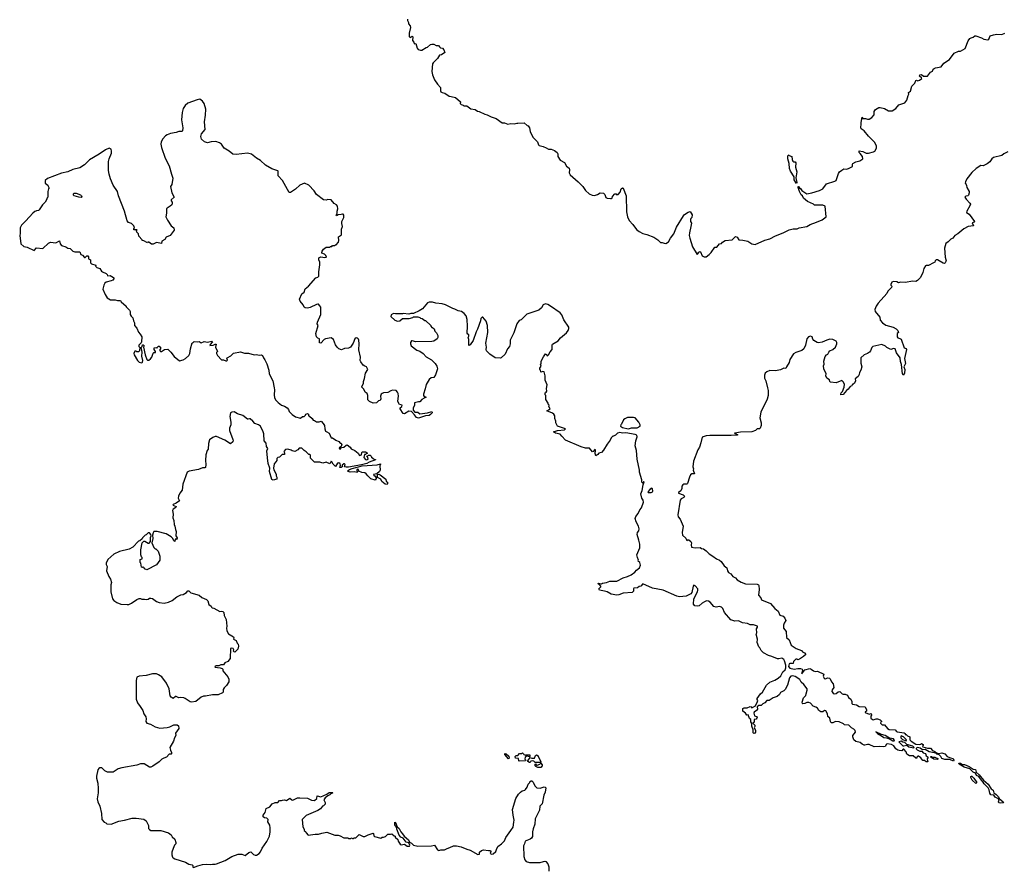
# Model space of a CAD drawing. Extents: x 1985742 to 2252716, y 78271 to 266492.
# Tile 105 of 250: x 2025636 to 2039731, y 205360 to 217526. Entities that reach past the tile are written whole.
import ezdxf

# ---------------------------------------------------------------- set-up
doc = ezdxf.new("R2010")
doc.units = 0

msp = doc.modelspace()

# ---------------------------------------------------------------- linework, layer by layer
at = {"layer": '0CON10XD'}
for points in [[(2031190, 217535), (2031189, 217515), (2031202, 217485), (2031202, 217465), (2031225, 217440), (2031231, 217415), (2031210, 217335), (2031210, 217285), (2031225, 217272), (2031255, 217288), (2031262, 217282), (2031260, 217230), (2031280, 217205), (2031285, 217180), (2031307, 217185), (2031326, 217116), (2031341, 217101), (2031375, 217088), (2031395, 217088), (2031455, 217127), (2031475, 217132), (2031515, 217169), (2031535, 217176), (2031565, 217174), (2031596, 217156), (2031630, 217155), (2031646, 217136), (2031660, 217125), (2031689, 217119), (2031708, 217095), (2031722, 217058), (2031675, 217023), (2031645, 217020), (2031615, 216972), (2031553, 216907), (2031546, 216894), (2031537, 216785), (2031544, 216735), (2031576, 216665), (2031615, 216602), (2031660, 216555), (2031659, 216505), (2031664, 216494), (2031685, 216482), (2031720, 216475), (2031785, 216430), (2031815, 216428), (2031875, 216410), (2031948, 216348), (2031940, 216325), (2031955, 216310), (2031985, 216302), (2031995, 216294), (2032035, 216290), (2032095, 216250), (2032155, 216240), (2032188, 216218), (2032215, 216212), (2032295, 216172), (2032330, 216165), (2032385, 216133), (2032455, 216113), (2032545, 216048), (2032575, 216049), (2032625, 216032), (2032665, 216039), (2032713, 216033), (2032754, 216046), (2032765, 216043), (2032859, 216049), (2032902, 216012), (2032916, 216006), (2032932, 215975), (2032942, 215925), (2032982, 215845), (2033050, 215775), (2033062, 215735), (2033072, 215722), (2033131, 215711), (2033175, 215693), (2033205, 215671), (2033245, 215673), (2033291, 215651), (2033328, 215625), (2033339, 215605), (2033340, 215565), (2033374, 215514), (2033435, 215483), (2033465, 215430), (2033502, 215402), (2033507, 215375), (2033502, 215335), (2033516, 215305), (2033630, 215205), (2033696, 215136), (2033738, 215078), (2033790, 215030), (2033831, 215011), (2033865, 215008), (2033908, 215022), (2033945, 215047), (2033993, 215043), (2034012, 215022), (2034025, 214978), (2034045, 214969), (2034095, 214963), (2034107, 214963), (2034118, 214972), (2034120, 214995), (2034155, 215030), (2034175, 215030), (2034185, 215020), (2034205, 215022), (2034230, 215055), (2034245, 215103), (2034265, 215117), (2034275, 215112), (2034317, 215005), (2034324, 214774), (2034338, 214705), (2034362, 214652), (2034413, 214595), (2034465, 214522), (2034502, 214492), (2034555, 214462), (2034615, 214452), (2034715, 214412), (2034773, 214373), (2034810, 214335), (2034835, 214337), (2034864, 214324), (2034885, 214323), (2034922, 214345), (2034952, 214398), (2035000, 214460), (2035040, 214555), (2035137, 214715), (2035155, 214737), (2035205, 214768), (2035235, 214780), (2035262, 214732), (2035260, 214695), (2035243, 214677), (2035240, 214665), (2035240, 214635), (2035253, 214613), (2035246, 214565), (2035224, 214475), (2035222, 214435), (2035228, 214395), (2035268, 214275), (2035332, 214165), (2035345, 214171), (2035359, 214195), (2035376, 214206), (2035384, 214204), (2035405, 214142), (2035435, 214128), (2035465, 214132), (2035505, 214162), (2035535, 214192), (2035585, 214267), (2035615, 214268), (2035655, 214318), (2035685, 214320), (2035695, 214338), (2035735, 214362), (2035835, 214372), (2035885, 214420), (2035905, 214412), (2035930, 214375), (2035989, 214369), (2036062, 214352), (2036118, 214318), (2036165, 214308), (2036305, 214368), (2036375, 214390), (2036455, 214433), (2036565, 214473), (2036652, 214518), (2036709, 214531), (2036765, 214532), (2036795, 214547), (2036905, 214562), (2036950, 214595), (2037045, 214627), (2037125, 214662), (2037180, 214705), (2037168, 214855), (2037135, 214870), (2037045, 214868), (2037015, 214872), (2037000, 214885), (2036915, 214922), (2036855, 214970), (2036840, 215005), (2036825, 215020), (2036800, 215065), (2036778, 215125), (2036780, 215135), (2036785, 215137), (2036798, 215118), (2036818, 215105), (2036831, 215081), (2036905, 215034), (2036975, 215047), (2037085, 215078), (2037135, 215105), (2037186, 215175), (2037305, 215214), (2037322, 215225), (2037360, 215325), (2037374, 215346), (2037405, 215372), (2037435, 215388), (2037474, 215384), (2037500, 215395)], [(2037500, 215395), (2037557, 215423), (2037557, 215455), (2037564, 215466), (2037605, 215490), (2037665, 215503), (2037708, 215535), (2037700, 215565), (2037670, 215610), (2037654, 215625), (2037654, 215646), (2037705, 215638), (2037755, 215616), (2037786, 215614), (2037858, 215632), (2037877, 215645), (2037900, 215685), (2037900, 215715), (2037877, 215765), (2037785, 215858), (2037726, 215936), (2037683, 215963), (2037678, 215985), (2037683, 216025), (2037680, 216055), (2037694, 216105), (2037695, 216132), (2037702, 216125), (2037702, 216112), (2037745, 216112), (2037775, 216102), (2037795, 216102), (2037837, 216123), (2037868, 216165), (2037868, 216212), (2037885, 216240), (2037935, 216270), (2037955, 216270), (2038015, 216252), (2038075, 216220), (2038125, 216220), (2038180, 216255), (2038220, 216305), (2038306, 216334), (2038336, 216374), (2038355, 216440), (2038363, 216457), (2038360, 216485), (2038389, 216501), (2038408, 216572), (2038448, 216615), (2038464, 216656), (2038475, 216660), (2038495, 216652), (2038515, 216659), (2038552, 216685), (2038548, 216695), (2038519, 216715), (2038522, 216738), (2038545, 216742), (2038575, 216719), (2038634, 216716), (2038675, 216773), (2038703, 216787), (2038714, 216815), (2038725, 216826), (2038745, 216836), (2038825, 216853), (2038867, 216905), (2038945, 216957), (2039013, 217047), (2039075, 217074), (2039105, 217076), (2039169, 217111), (2039214, 217225), (2039238, 217255), (2039255, 217267), (2039286, 217274), (2039310, 217295), (2039324, 217296), (2039405, 217266), (2039436, 217246), (2039495, 217239), (2039512, 217248), (2039530, 217295), (2039578, 217308), (2039625, 217318), (2039695, 217312), (2039738, 217332)], [(2032530, 212685), (2032515, 212680), (2032443, 212683), (2032367, 212737), (2032320, 212785), (2032312, 212805), (2032318, 212835), (2032311, 212895), (2032336, 213045), (2032333, 213145), (2032315, 213210), (2032267, 213267), (2032255, 213268), (2032237, 213245), (2032231, 213215), (2032189, 213095), (2032169, 213055), (2032130, 212930), (2032085, 212870), (2032065, 212860), (2032064, 212944), (2032058, 212975), (2032068, 212995), (2032068, 213015), (2032052, 213022), (2032042, 213035), (2032048, 213135), (2032042, 213235), (2032027, 213285), (2032001, 213321), (2031960, 213345), (2031915, 213358), (2031865, 213382), (2031835, 213388), (2031730, 213445), (2031685, 213458), (2031595, 213468), (2031545, 213482), (2031498, 213482), (2031475, 213472), (2031403, 213387), (2031353, 213357), (2031275, 213320), (2031235, 213318), (2031205, 213308), (2031125, 213318), (2031115, 213312), (2031015, 213312), (2030985, 213320), (2030952, 213298), (2030950, 213275), (2031005, 213222), (2031045, 213210), (2031080, 213215), (2031115, 213248), (2031212, 213248), (2031265, 213260), (2031275, 213270), (2031335, 213270), (2031362, 213262), (2031375, 213250), (2031397, 213247), (2031435, 213220), (2031445, 213220), (2031520, 213145), (2031520, 213135), (2031535, 213120), (2031545, 213120), (2031568, 213098), (2031580, 213065), (2031605, 213040), (2031622, 213005), (2031622, 212975), (2031612, 212955), (2031565, 212923), (2031534, 212916), (2031305, 212911), (2031255, 212929), (2031244, 212925), (2031232, 212905), (2031232, 212882), (2031242, 212855), (2031322, 212795), (2031365, 212780), (2031414, 212744), (2031455, 212699), (2031530, 212655), (2031583, 212603), (2031609, 212565), (2031616, 212525), (2031590, 212440), (2031565, 212402), (2031525, 212396), (2031500, 212375), (2031455, 212303), (2031439, 212239), (2031418, 212165), (2031418, 212145), (2031425, 212132), (2031448, 212125), (2031448, 212115), (2031425, 212108), (2031394, 212086), (2031365, 212052), (2031344, 212054), (2031289, 212041), (2031289, 212005), (2031270, 211965), (2031271, 211935), (2031295, 211906), (2031335, 211906), (2031365, 211884), (2031475, 211894), (2031534, 211914), (2031541, 211905), (2031540, 211895), (2031519, 211871), (2031500, 211860), (2031447, 211853), (2031345, 211819), (2031315, 211829), (2031290, 211870), (2031245, 211913), (2031205, 211918), (2031145, 211881), (2031124, 211885), (2031081, 211955), (2031083, 211967), (2031105, 211988), (2031112, 212005), (2031074, 212014), (2031055, 212050), (2031050, 212065), (2031059, 212135), (2031053, 212173), (2031044, 212194), (2031024, 212214), (2030975, 212220), (2030948, 212212), (2030905, 212188), (2030845, 212183), (2030823, 212175), (2030813, 212165), (2030803, 212135), (2030808, 212095), (2030798, 212075), (2030774, 212066), (2030742, 212038), (2030695, 212036), (2030645, 212060), (2030622, 212082), (2030622, 212145), (2030608, 212175), (2030584, 212194), (2030562, 212235), (2030533, 212265), (2030533, 212275), (2030556, 212315), (2030557, 212343), (2030573, 212387), (2030587, 212465), (2030622, 212515), (2030603, 212553), (2030575, 212564), (2030555, 212580), (2030518, 212625), (2030512, 212645), (2030516, 212695), (2030492, 212798), (2030496, 212885), (2030490, 212935), (2030485, 212950), (2030470, 212965), (2030455, 212970), (2030435, 212958), (2030412, 212895), (2030370, 212835), (2030345, 212820), (2030285, 212817), (2030245, 212799), (2030205, 212811), (2030180, 212835), (2030158, 212868), (2030126, 212946), (2030095, 212968), (2030015, 212956), (2029995, 212944), (2029945, 212892), (2029928, 212898), (2029926, 212925), (2029930, 212955), (2029905, 212967), (2029887, 212985), (2029874, 213034), (2029907, 213145), (2029893, 213173), (2029897, 213195), (2029946, 213304), (2029947, 213407), (2029935, 213430), (2029915, 213450), (2029905, 213450), (2029885, 213448), (2029795, 213406), (2029754, 213396), (2029725, 213398), (2029709, 213409), (2029692, 213442), (2029650, 213495), (2029643, 213525), (2029675, 213598), (2029708, 213625), (2029725, 213672), (2029769, 213711), (2029875, 213828), (2029905, 213840), (2029918, 213855), (2029918, 213915), (2029932, 214015), (2029932, 214052), (2029918, 214085), (2029920, 214115), (2029945, 214130), (2030005, 214120), (2030026, 214125), (2030017, 214147), (2029998, 214168), (2029962, 214182), (2029959, 214195), (2029965, 214212), (2029985, 214242), (2030025, 214270), (2030075, 214270), (2030083, 214277), (2030105, 214280), (2030115, 214290), (2030145, 214290), (2030155, 214300), (2030165, 214300), (2030198, 214342), (2030207, 214363), (2030200, 214415), (2030243, 214447), (2030243, 214525), (2030259, 214565), (2030247, 214605), (2030248, 214635), (2030278, 214695), (2030278, 214725), (2030265, 214740), (2030255, 214742), (2030236, 214734), (2030195, 214732), (2030172, 214715), (2030167, 214725), (2030181, 214755), (2030181, 214785), (2030190, 214815), (2030186, 214855), (2030169, 214875), (2030136, 214896), (2030096, 214945), (2030047, 214953), (2030025, 214943), (2029985, 214948), (2029883, 215023), (2029853, 215073), (2029775, 215154), (2029715, 215186), (2029645, 215157), (2029585, 215097), (2029515, 215050), (2029495, 215052), (2029398, 215225), (2029335, 215290), (2029338, 215355), (2029333, 215363), (2029245, 215392), (2029153, 215443), (2029085, 215508), (2029025, 215541), (2028955, 215598), (2028895, 215616), (2028735, 215596), (2028685, 215601), (2028635, 215641), (2028565, 215686), (2028524, 215745), (2028495, 215764), (2028445, 215780), (2028375, 215775), (2028325, 215761), (2028281, 215775), (2028241, 215815), (2028231, 215855), (2028240, 215890), (2028292, 215955), (2028281, 216065), (2028298, 216158), (2028300, 216245), (2028275, 216325), (2028255, 216358), (2028214, 216386), (2028175, 216379), (2028045, 216332), (2028003, 216297), (2027976, 216255), (2027962, 216195), (2027954, 216094), (2027971, 215975), (2027967, 215933), (2027955, 215924), (2027915, 215924), (2027875, 215909), (2027795, 215896), (2027745, 215876), (2027725, 215864), (2027685, 215821), (2027662, 215775), (2027658, 215745), (2027664, 215694), (2027720, 215545), (2027778, 215435), (2027807, 215315), (2027829, 215255), (2027814, 215165), (2027797, 215135), (2027814, 215045), (2027848, 214985), (2027803, 214945), (2027803, 214933), (2027818, 214912), (2027820, 214895), (2027813, 214877), (2027790, 214855), (2027745, 214828), (2027738, 214815), (2027738, 214755), (2027728, 214705), (2027753, 214655), (2027806, 214576), (2027842, 214545), (2027845, 214510), (2027790, 214435), (2027735, 214412), (2027713, 214377), (2027672, 214355), (2027667, 214323), (2027595, 214333), (2027545, 214312), (2027525, 214312), (2027485, 214340), (2027472, 214338), (2027465, 214330), (2027415, 214360), (2027390, 214365), (2027390, 214375), (2027342, 214425), (2027337, 214457), (2027314, 214485), (2027310, 214505), (2027318, 214518), (2027272, 214515), (2027270, 214535), (2027280, 214545), (2027270, 214575), (2027236, 214606), (2027195, 214622), (2027176, 214645), (2027138, 214785), (2027051, 215005), (2027034, 215064), (2026974, 215155), (2026937, 215245), (2026916, 215315), (2026909, 215365), (2026909, 215495), (2026916, 215535), (2026948, 215615), (2026952, 215645), (2026945, 215670), (2026915, 215688), (2026865, 215662), (2026775, 215600), (2026635, 215520), (2026562, 215445), (2026495, 215403), (2026395, 215380), (2026325, 215348), (2026235, 215327), (2026035, 215252), (2026000, 215225), (2026000, 215185), (2026040, 215155), (2026042, 215142), (2026060, 215115), (2026050, 215105), (2026040, 215065), (2026040, 214985), (2026030, 214975), (2026020, 214945), (2025999, 214911), (2025962, 214875), (2025916, 214804), (2025905, 214792), (2025875, 214790), (2025868, 214782), (2025855, 214780), (2025824, 214756), (2025726, 214644), (2025695, 214618), (2025662, 214585), (2025642, 214545), (2025644, 214465), (2025636, 214435), (2025654, 214315), (2025695, 214277), (2025745, 214270), (2025845, 214222), (2025875, 214260), (2025965, 214250), (2026050, 214325), (2026075, 214340), (2026155, 214332), (2026205, 214358), (2026216, 214315), (2026234, 214294), (2026295, 214272), (2026325, 214252), (2026358, 214248), (2026395, 214212), (2026425, 214202), (2026495, 214200), (2026510, 214165), (2026536, 214156), (2026565, 214120), (2026575, 214120), (2026595, 214142), (2026610, 214145), (2026622, 214132), (2026622, 214102), (2026650, 214085), (2026650, 214045), (2026665, 214030), (2026725, 214010), (2026730, 214005), (2026720, 213995), (2026740, 213975), (2026785, 213962), (2026807, 213927), (2026823, 213913), (2026875, 213890), (2026890, 213875), (2026895, 213860), (2026932, 213862), (2026980, 213835), (2026987, 213823), (2026967, 213795), (2026945, 213784), (2026872, 213768), (2026856, 213754), (2026841, 213725), (2026828, 213665), (2026859, 213589)], [(2039783, 215633), (2039725, 215604), (2039695, 215579), (2039575, 215551), (2039554, 215535), (2039525, 215490), (2039485, 215462), (2039427, 215433), (2039395, 215438), (2039328, 215395), (2039265, 215338), (2039194, 215245), (2039174, 215205), (2039170, 215185), (2039187, 215167), (2039188, 215152), (2039193, 215123), (2039228, 215065), (2039228, 215045), (2039218, 215012), (2039207, 215003), (2039179, 215001), (2039167, 214985), (2039186, 214955), (2039240, 214900), (2039245, 214885), (2039240, 214860), (2039194, 214785), (2039190, 214765), (2039229, 214739), (2039303, 214635), (2039300, 214625), (2039273, 214617), (2039288, 214575), (2039215, 214566), (2039150, 214530), (2039065, 214457), (2039025, 214437), (2038992, 214398), (2038965, 214384), (2038926, 214344), (2038895, 214323), (2038873, 214255), (2038886, 214124), (2038899, 214075), (2038887, 214043), (2038875, 214036), (2038855, 214038), (2038798, 214075), (2038775, 214085), (2038755, 214086), (2038742, 214075), (2038736, 214054), (2038718, 214042), (2038645, 214006), (2038615, 214007), (2038605, 214000), (2038578, 213965), (2038563, 213905), (2038530, 213835), (2038489, 213791), (2038465, 213778), (2038415, 213780), (2038315, 213762), (2038245, 213768), (2038215, 213760), (2038193, 213773), (2038145, 213776), (2038120, 213765), (2038106, 213735), (2038108, 213725), (2038122, 213712), (2038118, 213692), (2038065, 213638), (2038048, 213605), (2037925, 213468), (2037897, 213425), (2037878, 213375), (2037883, 213345), (2037950, 213265), (2037953, 213225), (2037986, 213186), (2038035, 213150), (2038138, 213125), (2038185, 213101), (2038209, 213075), (2038218, 213045), (2038198, 213032), (2038198, 212985), (2038205, 212970), (2038235, 212962), (2038255, 212950), (2038300, 212825), (2038325, 212817), (2038330, 212805), (2038304, 212676), (2038317, 212605), (2038291, 212555), (2038306, 212515), (2038303, 212465), (2038285, 212438), (2038273, 212453), (2038260, 212590), (2038245, 212633), (2038241, 212685), (2038190, 212755), (2038171, 212811), (2038145, 212819), (2038105, 212804), (2038050, 212830), (2038029, 212849), (2037976, 212876), (2037848, 212845), (2037835, 212830), (2037817, 212783), (2037801, 212765), (2037775, 212746), (2037723, 212727), (2037677, 212685), (2037677, 212607), (2037690, 212555), (2037677, 212505), (2037659, 212475), (2037654, 212445), (2037637, 212415), (2037598, 212385), (2037600, 212355), (2037585, 212320), (2037565, 212300), (2037555, 212300), (2037550, 212285), (2037526, 212274), (2037498, 212235), (2037472, 212218), (2037425, 212157), (2037393, 212153), (2037389, 212165), (2037394, 212185), (2037416, 212204), (2037440, 212265), (2037442, 212305), (2037425, 212342), (2037405, 212358), (2037325, 212328), (2037245, 212337), (2037233, 212345), (2037228, 212368), (2037193, 212395), (2037178, 212425), (2037183, 212455), (2037146, 212525), (2037142, 212568), (2037153, 212595), (2037149, 212635), (2037167, 212705), (2037185, 212728), (2037206, 212734), (2037217, 212765), (2037233, 212785), (2037277, 212803), (2037314, 212836), (2037336, 212886), (2037336, 212905), (2037324, 212924), (2037276, 212946), (2037235, 212952), (2037191, 212939), (2037124, 212906), (2037073, 212897), (2037052, 212902), (2037005, 212932), (2036990, 212950), (2036983, 212985), (2036955, 212993), (2036929, 212985), (2036904, 212956), (2036886, 212866), (2036859, 212815), (2036835, 212791), (2036745, 212758), (2036715, 212739), (2036661, 212659), (2036653, 212615), (2036613, 212555), (2036605, 212530), (2036575, 212538), (2036525, 212510), (2036455, 212500), (2036377, 212503), (2036330, 212485), (2036310, 212465), (2036300, 212435), (2036300, 212395), (2036317, 212355), (2036343, 212255), (2036350, 212215), (2036350, 212145), (2036335, 212090), (2036248, 211905), (2036233, 211825), (2036251, 211755), (2036249, 211715), (2036235, 211677), (2036225, 211667), (2036194, 211666), (2036168, 211642), (2036116, 211624), (2035955, 211618), (2035874, 211606), (2035870, 211605), (2035875, 211600), (2035912, 211585), (2035910, 211575), (2035819, 211571), (2035515, 211570), (2035462, 211565), (2035404, 211546), (2035389, 211465), (2035370, 211405), (2035344, 211366), (2035281, 211205), (2035272, 211125), (2035280, 211095), (2035277, 211075), (2035298, 211025), (2035259, 211021), (2035241, 211009), (2035224, 210975), (2035196, 210884), (2035185, 210874), (2035145, 210874), (2035127, 210863), (2035117, 210845), (2035116, 210815), (2035100, 210780), (2035067, 210755), (2035068, 210745), (2035135, 210722), (2035152, 210705), (2035145, 210684), (2035104, 210665), (2035090, 210645), (2035056, 210435), (2035063, 210405), (2035093, 210375), (2035135, 210275), (2035119, 210185), (2035123, 210143), (2035172, 210102), (2035185, 210067), (2035201, 210079), (2035215, 210080), (2035243, 210055), (2035251, 210035), (2035247, 210005), (2035255, 209975), (2035305, 209961), (2035375, 209968), (2035395, 209956), (2035425, 209950), (2035462, 209922), (2035505, 209875), (2035561, 209845), (2035610, 209805), (2035655, 209789), (2035679, 209769), (2035720, 209705), (2035759, 209675), (2035768, 209635), (2035785, 209612), (2035815, 209592), (2035844, 209554), (2035881, 209535), (2035906, 209505), (2035965, 209470), (2036025, 209446), (2036195, 209441), (2036212, 209435), (2036218, 209422), (2036224, 209365), (2036214, 209285), (2036245, 209249), (2036255, 209219), (2036385, 209166), (2036445, 209093), (2036495, 209057), (2036520, 209000), (2036565, 208986), (2036591, 208955), (2036603, 208925), (2036579, 208885), (2036569, 208855), (2036571, 208815), (2036609, 208765), (2036615, 208680), (2036653, 208645), (2036680, 208570), (2036752, 208522), (2036830, 208495), (2036844, 208474), (2036869, 208459), (2036888, 208435), (2036858, 208405), (2036801, 208369), (2036775, 208360), (2036759, 208369), (2036745, 208367), (2036712, 208335), (2036710, 208305), (2036662, 208308), (2036650, 208300), (2036643, 208265), (2036661, 208241), (2036725, 208226), (2036775, 208236)], [(2036755, 215182), (2036725, 215232), (2036722, 215275), (2036671, 215355), (2036657, 215395), (2036653, 215465), (2036633, 215535), (2036632, 215578), (2036645, 215590), (2036652, 215582), (2036688, 215568), (2036692, 215525), (2036705, 215500), (2036718, 215488), (2036735, 215488), (2036746, 215475), (2036742, 215415), (2036762, 215345), (2036749, 215261), (2036760, 215195), (2036755, 215182)], [(2026515, 214982), (2026484, 214984), (2026414, 215004), (2026404, 215015), (2026406, 215034), (2026415, 215041), (2026445, 215042), (2026505, 215018), (2026523, 215005), (2026527, 214995), (2026515, 214982)], [(2026859, 213589), (2026888, 213545), (2026935, 213516), (2027005, 213516), (2027035, 213503), (2027080, 213505), (2027090, 213485), (2027160, 213425), (2027162, 213412), (2027207, 213367), (2027218, 213345), (2027218, 213305), (2027231, 213281), (2027257, 213257), (2027263, 213213), (2027280, 213185), (2027280, 213145), (2027315, 213110), (2027335, 213052), (2027362, 213025), (2027383, 212985), (2027379, 212911), (2027373, 212897), (2027340, 212865), (2027340, 212845), (2027355, 212830), (2027375, 212830), (2027390, 212845), (2027395, 212870), (2027405, 212870), (2027417, 212857), (2027410, 212835), (2027432, 212725), (2027455, 212662), (2027465, 212650), (2027485, 212651), (2027510, 212670), (2027526, 212695), (2027545, 212750), (2027555, 212760), (2027578, 212762), (2027580, 212775), (2027563, 212803), (2027562, 212828), (2027595, 212830), (2027605, 212820), (2027610, 212835), (2027625, 212850), (2027635, 212850), (2027650, 212835), (2027650, 212815), (2027638, 212795), (2027652, 212775), (2027668, 212775), (2027708, 212802), (2027755, 212808), (2027798, 212765), (2027845, 212702), (2027925, 212641), (2027977, 212655), (2028009, 212675), (2028055, 212718), (2028072, 212745), (2028080, 212815), (2028105, 212900), (2028115, 212900), (2028135, 212918), (2028175, 212912), (2028205, 212920), (2028235, 212898), (2028275, 212918), (2028325, 212909), (2028385, 212922), (2028398, 212915), (2028363, 212875), (2028360, 212860), (2028407, 212863), (2028435, 212880), (2028450, 212880), (2028440, 212835), (2028470, 212775), (2028452, 212758), (2028452, 212745), (2028467, 212715), (2028525, 212653), (2028555, 212653), (2028585, 212640), (2028600, 212640), (2028609, 212651), (2028603, 212675), (2028608, 212685), (2028659, 212711), (2028695, 212752), (2028795, 212772), (2028855, 212753), (2028913, 212753), (2028995, 212728), (2029025, 212732), (2029065, 212722), (2029095, 212728), (2029112, 212715), (2029124, 212684), (2029147, 212657), (2029175, 212600), (2029201, 212505), (2029206, 212455), (2029262, 212355), (2029278, 212255), (2029284, 212225), (2029279, 212155), (2029285, 212110), (2029305, 212078), (2029338, 212045), (2029382, 212005), (2029425, 211993), (2029466, 211966), (2029482, 211945), (2029492, 211915), (2029535, 211874), (2029585, 211838), (2029655, 211822), (2029685, 211842), (2029710, 211845), (2029727, 211863), (2029730, 211875), (2029755, 211888), (2029772, 211875), (2029772, 211852), (2029785, 211850), (2029823, 211813), (2029835, 211790), (2029857, 211787), (2029887, 211767), (2029925, 211768), (2029950, 211775), (2029980, 211745), (2029998, 211715), (2030002, 211665), (2030016, 211636), (2030032, 211622), (2030068, 211605), (2030095, 211540), (2030115, 211540), (2030160, 211505), (2030205, 211488), (2030225, 211460), (2030235, 211460), (2030247, 211447), (2030238, 211412), (2030210, 211395), (2030212, 211382), (2030225, 211378), (2030242, 211398), (2030275, 211404), (2030312, 211435), (2030325, 211436), (2030365, 211405), (2030382, 211382), (2030435, 211355), (2030480, 211320), (2030502, 211285), (2030527, 211295), (2030535, 211330), (2030545, 211340), (2030585, 211340), (2030608, 211325), (2030610, 211315), (2030595, 211310), (2030588, 211302), (2030572, 211298), (2030561, 211255), (2030585, 211227), (2030607, 211223), (2030623, 211235), (2030618, 211258), (2030602, 211278), (2030618, 211282), (2030625, 211290), (2030655, 211290), (2030668, 211278), (2030672, 211262), (2030690, 211245), (2030715, 211230), (2030730, 211230), (2030730, 211225), (2030639, 211191), (2030605, 211172), (2030529, 211151), (2030342, 211118), (2030308, 211118), (2030288, 211125), (2030297, 211155), (2030285, 211167), (2030275, 211167), (2030252, 211145), (2030250, 211125), (2030240, 211115), (2030220, 211115), (2030230, 211145), (2030222, 211165), (2030205, 211180), (2030184, 211176), (2030155, 211130), (2030122, 211162), (2030106, 211196), (2030095, 211202), (2030075, 211168), (2030025, 211191), (2029975, 211177), (2029935, 211188), (2029855, 211192), (2029800, 211245), (2029798, 211288), (2029788, 211298), (2029775, 211300), (2029739, 211339), (2029710, 211355), (2029675, 211388), (2029635, 211388), (2029620, 211365), (2029575, 211343), (2029535, 211350), (2029522, 211362), (2029476, 211376), (2029439, 211371), (2029418, 211345), (2029428, 211325), (2029425, 211300), (2029395, 211298), (2029357, 211263), (2029332, 211258), (2029318, 211242), (2029317, 211215), (2029304, 211195), (2029280, 211165), (2029270, 211105), (2029275, 211082), (2029307, 211017), (2029308, 210995), (2029318, 210975), (2029318, 210945), (2029265, 210932), (2029244, 210944), (2029212, 211055), (2029217, 211105), (2029195, 211170), (2029183, 211253), (2029174, 211354), (2029187, 211387), (2029167, 211415), (2029165, 211460), (2029138, 211495), (2029133, 211595), (2029123, 211625), (2029082, 211705), (2029055, 211724), (2029004, 211744), (2028975, 211779), (2028935, 211808), (2028925, 211812), (2028906, 211804), (2028895, 211807), (2028828, 211858), (2028754, 211884), (2028705, 211910), (2028675, 211908), (2028654, 211896), (2028643, 211845), (2028657, 211763), (2028657, 211725), (2028638, 211675), (2028638, 211645), (2028686, 211515), (2028690, 211495), (2028685, 211480), (2028655, 211453), (2028575, 211503), (2028455, 211557), (2028435, 211557), (2028400, 211545), (2028351, 211509), (2028338, 211455), (2028336, 211374), (2028320, 211355), (2028299, 211295), (2028294, 211215), (2028303, 211155), (2028294, 211115), (2028285, 211108), (2028252, 211108), (2028198, 211085), (2028061, 211059), (2028034, 211045), (2027970, 210875), (2027962, 210788), (2027928, 210745), (2027908, 210705), (2027903, 210675), (2027922, 210635), (2027875, 210604), (2027832, 210585), (2027828, 210575), (2027877, 210555), (2027870, 210540), (2027832, 210515), (2027824, 210496), (2027833, 210443), (2027830, 210395), (2027843, 210353), (2027846, 210296), (2027858, 210275), (2027866, 210226), (2027878, 210195), (2027870, 210135), (2027890, 210105), (2027885, 210082), (2027875, 210090), (2027863, 210087), (2027858, 210052), (2027842, 210062), (2027828, 210095), (2027805, 210120), (2027732, 210162), (2027605, 210198), (2027555, 210198), (2027545, 210180), (2027537, 210145), (2027544, 210095), (2027530, 210035), (2027555, 209970), (2027575, 209950), (2027585, 209950), (2027617, 209917), (2027640, 209845), (2027640, 209785), (2027595, 209722), (2027455, 209650), (2027422, 209662), (2027420, 209675), (2027405, 209690), (2027395, 209680), (2027380, 209685), (2027370, 209745), (2027360, 209755), (2027362, 209798), (2027390, 209805), (2027390, 209825), (2027380, 209835), (2027372, 209865), (2027372, 209935), (2027390, 210035), (2027415, 210060), (2027428, 210058), (2027475, 210030), (2027488, 210032), (2027508, 210052), (2027510, 210110), (2027518, 210135), (2027512, 210155), (2027495, 210180), (2027473, 210177), (2027445, 210150), (2027430, 210145), (2027392, 210108), (2027388, 210092), (2027358, 210062), (2027335, 210060), (2027258, 209972), (2027205, 209942), (2027065, 209912), (2026985, 209872), (2026898, 209795), (2026874, 209746), (2026873, 209725), (2026890, 209695), (2026878, 209635), (2026910, 209555), (2026938, 209515), (2026950, 209465), (2026942, 209435), (2026943, 209335), (2026963, 209235), (2026985, 209208), (2027025, 209180), (2027085, 209158), (2027175, 209150), (2027197, 209153), (2027235, 209169), (2027315, 209223), (2027345, 209237), (2027365, 209237), (2027385, 209226), (2027425, 209230), (2027456, 209224), (2027475, 209226), (2027495, 209242), (2027513, 209243), (2027536, 209236), (2027596, 209196), (2027635, 209179), (2027705, 209172), (2027765, 209184), (2027819, 209211), (2027885, 209263), (2027945, 209290), (2027975, 209297), (2028026, 209324), (2028042, 209348), (2028055, 209348), (2028088, 209318), (2028205, 209287), (2028244, 209254), (2028310, 209225), (2028330, 209205), (2028343, 209153), (2028378, 209128), (2028382, 209112), (2028392, 209102), (2028415, 209100), (2028503, 209053), (2028525, 209058), (2028545, 209050), (2028560, 209035), (2028563, 208993), (2028594, 208935), (2028602, 208842), (2028596, 208815), (2028601, 208775), (2028625, 208733), (2028699, 208689), (2028703, 208675), (2028697, 208655), (2028736, 208636), (2028748, 208598), (2028762, 208582), (2028768, 208555), (2028757, 208513), (2028715, 208470), (2028705, 208472), (2028698, 208485), (2028700, 208505), (2028693, 208523), (2028668, 208528), (2028655, 208520), (2028650, 208380), (2028614, 208335), (2028574, 208316), (2028555, 208290), (2028515, 208288), (2028485, 208273), (2028450, 208275), (2028432, 208265), (2028430, 208255), (2028505, 208247), (2028535, 208237), (2028542, 208225), (2028545, 208200), (2028618, 208115), (2028632, 208085), (2028628, 208045), (2028595, 207990), (2028565, 207960), (2028550, 207935), (2028550, 207895), (2028540, 207885), (2028475, 207860), (2028395, 207860), (2028295, 207838), (2028265, 207838), (2028235, 207823), (2028156, 207764), (2028095, 207752), (2028075, 207756), (2028005, 207808), (2027985, 207814), (2027945, 207820), (2027915, 207814), (2027875, 207836), (2027865, 207836), (2027835, 207807), (2027804, 207824), (2027791, 207845), (2027776, 207945), (2027738, 208025), (2027669, 208115), (2027625, 208147), (2027595, 208158), (2027535, 208161), (2027445, 208136), (2027345, 208128), (2027315, 208110), (2027303, 208065), (2027304, 207796), (2027321, 207745), (2027359, 207689)], [(2036775, 208236), (2036815, 208235), (2036836, 208225), (2036841, 208205), (2036831, 208175), (2036835, 208160), (2036875, 208214), (2036945, 208234), (2036967, 208227), (2037000, 208200), (2037025, 208193), (2037059, 208199), (2037150, 208155), (2037140, 208125), (2037152, 208095), (2037165, 208087), (2037207, 208103), (2037228, 208098), (2037238, 208088), (2037257, 208045), (2037280, 208015), (2037292, 207965), (2037269, 207931), (2037263, 207905), (2037281, 207881), (2037295, 207874), (2037325, 207879), (2037355, 207902), (2037375, 207908), (2037410, 207875), (2037425, 207868), (2037455, 207868), (2037485, 207852), (2037502, 207822), (2037536, 207796), (2037550, 207765), (2037550, 207735), (2037560, 207725), (2037615, 207713), (2037655, 207692), (2037740, 207685), (2037760, 207645), (2037760, 207625), (2037740, 207615), (2037740, 207605), (2037795, 207580), (2037825, 207590), (2037830, 207565), (2037820, 207555), (2037820, 207535), (2037822, 207525), (2037844, 207504), (2037855, 207500), (2037895, 207513), (2037915, 207514), (2037955, 207502), (2037980, 207475), (2037965, 207470), (2037960, 207455), (2037985, 207430), (2038015, 207430), (2038058, 207378), (2038085, 207363), (2038170, 207355), (2038190, 207335), (2038198, 207328), (2038300, 207315), (2038310, 207305), (2038312, 207292), (2038325, 207290), (2038345, 207270), (2038380, 207255), (2038380, 207215), (2038400, 207195), (2038463, 207153), (2038513, 207147), (2038535, 207150), (2038545, 207160), (2038570, 207145), (2038570, 207135), (2038560, 207125), (2038565, 207114), (2038633, 207093), (2038676, 207096), (2038705, 207060), (2038738, 207048), (2038760, 207030), (2038795, 207019), (2038835, 207028), (2038880, 207015), (2038912, 206975), (2038960, 206955), (2038997, 206947), (2039009, 206925), (2039005, 206909), (2038951, 206931), (2038881, 206931), (2038838, 206948), (2038824, 206975), (2038798, 206998), (2038765, 207009), (2038752, 207022), (2038655, 207041), (2038596, 207076), (2038559, 207069), (2038525, 207095), (2038495, 207103), (2038470, 207095), (2038470, 207085), (2038482, 207072), (2038523, 207053), (2038550, 207050), (2038569, 207029), (2038605, 207018), (2038612, 206985), (2038640, 206965), (2038628, 206942), (2038632, 206912), (2038635, 206900), (2038615, 206898), (2038587, 206917), (2038565, 206920), (2038538, 206958), (2038505, 206980), (2038495, 206980), (2038480, 206965), (2038478, 206952), (2038465, 206950), (2038427, 206987), (2038373, 206983), (2038337, 207007), (2038325, 207040), (2038295, 207080), (2038282, 207078), (2038262, 207058), (2038225, 207060), (2038205, 207068), (2038180, 207085), (2038149, 207129), (2038115, 207149), (2038055, 207157), (2038045, 207152), (2038025, 207120), (2037995, 207114), (2037945, 207119), (2037866, 207114), (2037795, 207146), (2037775, 207149), (2037735, 207138), (2037725, 207140), (2037695, 207150), (2037667, 207177), (2037605, 207192), (2037578, 207215), (2037563, 207255), (2037565, 207278), (2037599, 207325), (2037596, 207346), (2037578, 207368), (2037545, 207386), (2037505, 207422), (2037445, 207428), (2037431, 207441), (2037365, 207472), (2037315, 207477), (2037275, 207458), (2037255, 207458), (2037244, 207475), (2037232, 207522), (2037206, 207546), (2037202, 207585), (2037175, 207630), (2037155, 207636), (2037134, 207616), (2037105, 207616), (2037075, 207633), (2037055, 207667), (2037035, 207684), (2036996, 207696), (2036955, 207738), (2036935, 207748), (2036905, 207750), (2036875, 207732), (2036845, 207730), (2036840, 207735), (2036838, 207755), (2036856, 207815), (2036889, 207851), (2036897, 207873), (2036909, 207925), (2036907, 207945), (2036861, 208005), (2036822, 208042), (2036805, 208076), (2036735, 208122), (2036705, 208129), (2036676, 208124), (2036658, 208102), (2036626, 207995), (2036595, 207937), (2036576, 207914), (2036528, 207892), (2036513, 207865), (2036482, 207835), (2036422, 207815), (2036365, 207777), (2036330, 207775), (2036305, 207742), (2036275, 207730), (2036250, 207705), (2036215, 207707), (2036192, 207688), (2036197, 207655), (2036185, 207633), (2036152, 207608), (2036147, 207595), (2036156, 207556), (2036185, 207547), (2036191, 207535), (2036189, 207525), (2036178, 207512), (2036150, 207505), (2036150, 207465), (2036130, 207455), (2036160, 207425), (2036160, 207405), (2036148, 207385), (2036168, 207352), (2036169, 207325), (2036161, 207309), (2036145, 207304), (2036136, 207315), (2036137, 207355), (2036119, 207409), (2036119, 207449), (2036105, 207470), (2036104, 207504), (2036085, 207520), (2036065, 207570), (2036045, 207567), (2036025, 207598), (2035990, 207625), (2035990, 207665), (2036007, 207673), (2036049, 207671), (2036095, 207691), (2036108, 207688), (2036115, 207670), (2036168, 207702), (2036199, 207765), (2036201, 207775), (2036192, 207792), (2036195, 207807), (2036242, 207875), (2036270, 207895), (2036326, 207995), (2036375, 208041), (2036445, 208066), (2036494, 208095), (2036530, 208130), (2036562, 208188), (2036595, 208218), (2036605, 208245), (2036602, 208282), (2036586, 208346), (2036575, 208364), (2036545, 208382), (2036505, 208372), (2036486, 208374), (2036405, 208405), (2036355, 208420), (2036285, 208462), (2036252, 208492), (2036232, 208532), (2036216, 208546), (2036195, 208610), (2036200, 208655), (2036180, 208725), (2036187, 208745), (2036183, 208805), (2036200, 208825), (2036200, 208840), (2036142, 208862), (2036095, 208863), (2036055, 208881), (2035985, 208891), (2035926, 208916), (2035875, 208915), (2035815, 208932), (2035727, 209037), (2035701, 209095), (2035685, 209115), (2035655, 209122), (2035605, 209116), (2035575, 209125), (2035520, 209185), (2035495, 209201), (2035468, 209202), (2035439, 209191), (2035408, 209172), (2035364, 209134), (2035345, 209129), (2035302, 209132), (2035284, 209155), (2035289, 209235), (2035338, 209332), (2035346, 209355), (2035344, 209375), (2035305, 209421), (2035285, 209429), (2035276, 209415), (2035259, 209325), (2035245, 209303), (2035175, 209270), (2035083, 209263), (2035045, 209272), (2034848, 209358), (2034695, 209384), (2034555, 209446), (2034528, 209412), (2034505, 209409), (2034479, 209391), (2034429, 209385), (2034422, 209375), (2034422, 209345), (2034406, 209324), (2034275, 209312), (2034215, 209288), (2034186, 209286), (2034102, 209302), (2034045, 209334), (2034010, 209345), (2033935, 209358), (2033928, 209375), (2033953, 209405), (2033953, 209415), (2033935, 209440), (2033923, 209443), (2033915, 209458), (2033963, 209447), (2033981, 209459), (2034035, 209468), (2034085, 209484), (2034182, 209488), (2034274, 209535), (2034335, 209551), (2034391, 209575), (2034444, 209615), (2034468, 209645), (2034508, 209675), (2034524, 209716), (2034515, 209752), (2034492, 209772), (2034496, 209785), (2034479, 209825), (2034473, 209865), (2034513, 209965), (2034512, 210015), (2034501, 210075), (2034476, 210155), (2034482, 210185), (2034497, 210205), (2034506, 210235), (2034496, 210275), (2034460, 210335), (2034446, 210385), (2034455, 210412), (2034490, 210455), (2034512, 210505), (2034536, 210535), (2034566, 210615), (2034563, 210647), (2034543, 210675), (2034529, 210735), (2034546, 210785), (2034560, 210865), (2034577, 210907), (2034565, 210910), (2034555, 210890), (2034543, 210905), (2034542, 210935), (2034510, 211045), (2034510, 211075), (2034474, 211234), (2034466, 211355), (2034447, 211425), (2034457, 211495), (2034476, 211555), (2034470, 211575), (2034445, 211588), (2034315, 211609), (2034264, 211604), (2034225, 211617), (2034195, 211603), (2034165, 211578), (2034135, 211560), (2034125, 211560), (2034105, 211540), (2034087, 211503), (2034045, 211450), (2033995, 211360), (2033965, 211330), (2033925, 211318), (2033912, 211298), (2033885, 211280), (2033874, 211314), (2033880, 211355), (2033875, 211378), (2033845, 211342), (2033835, 211340), (2033795, 211388), (2033735, 211388), (2033672, 211408), (2033450, 211505), (2033395, 211560), (2033372, 211592), (2033305, 211607), (2033278, 211625), (2033337, 211643), (2033436, 211654), (2033450, 211665), (2033336, 211706), (2033310, 211755), (2033310, 211775), (2033297, 211815), (2033297, 211855), (2033283, 211875), (2033265, 211893), (2033182, 211925), (2033218, 211942), (2033230, 211955), (2033210, 211985), (2033217, 212007), (2033202, 212022), (2033200, 212035), (2033170, 212085), (2033168, 212145), (2033160, 212155), (2033160, 212185), (2033175, 212190), (2033180, 212205), (2033178, 212245), (2033188, 212298), (2033158, 212365), (2033160, 212425), (2033142, 212482), (2033125, 212488), (2033095, 212480), (2033090, 212505), (2033080, 212515), (2033080, 212535), (2033100, 212565), (2033090, 212595), (2033100, 212605), (2033102, 212635), (2033133, 212697), (2033165, 212740), (2033180, 212725), (2033185, 212710), (2033205, 212728), (2033230, 212770), (2033259, 212805), (2033258, 212865), (2033265, 212880), (2033285, 212892), (2033343, 212927), (2033380, 212970), (2033465, 213042), (2033487, 213075), (2033498, 213105), (2033498, 213125), (2033425, 213228), (2033395, 213298), (2033375, 213329), (2033235, 213424), (2033195, 213448), (2033165, 213457), (2033132, 213445), (2033105, 213402), (2033066, 213364), (2032895, 213308), (2032815, 213230), (2032785, 213220), (2032755, 213170), (2032709, 213041), (2032659, 212935), (2032659, 212885), (2032646, 212845), (2032620, 212815), (2032585, 212738), (2032530, 212685)], [(2027385, 212610), (2027395, 212620), (2027400, 212645), (2027386, 212706), (2027390, 212765), (2027380, 212815), (2027365, 212820), (2027352, 212808), (2027350, 212785), (2027338, 212772), (2027315, 212770), (2027305, 212780), (2027285, 212780), (2027272, 212745), (2027274, 212726), (2027324, 212644), (2027345, 212622), (2027385, 212610)], [(2034345, 211668), (2034365, 211672), (2034395, 211680), (2034475, 211680), (2034517, 211705), (2034518, 211725), (2034500, 211765), (2034445, 211823), (2034425, 211830), (2034335, 211828), (2034298, 211812), (2034280, 211795), (2034252, 211735), (2034242, 211725), (2034238, 211705), (2034264, 211684), (2034345, 211668)], [(2030725, 210932), (2030665, 210950), (2030618, 210995), (2030598, 211025), (2030575, 211037), (2030535, 211043), (2030493, 211063), (2030488, 211085), (2030475, 211092), (2030464, 211086), (2030462, 211062), (2030470, 211055), (2030465, 211040), (2030425, 211050), (2030365, 211048), (2030340, 211055), (2030330, 211065), (2030357, 211083), (2030395, 211098), (2030541, 211139), (2030755, 211154), (2030800, 211165), (2030802, 211155), (2030790, 211135), (2030797, 211075), (2030788, 211055), (2030748, 211022), (2030703, 211015), (2030704, 211004), (2030725, 210988), (2030740, 210965), (2030740, 210955), (2030725, 210932)], [(2030895, 210870), (2030869, 210875), (2030822, 210915), (2030805, 210946), (2030758, 210968), (2030757, 211013), (2030775, 211020), (2030798, 211008), (2030876, 210946), (2030880, 210915), (2030902, 210902), (2030903, 210885), (2030895, 210870)], [(2034634, 210754), (2034675, 210755), (2034695, 210763), (2034700, 210775), (2034696, 210806), (2034685, 210818), (2034660, 210805), (2034629, 210765), (2034634, 210754)], [(2027359, 207689), (2027399, 207635), (2027411, 207585), (2027442, 207545), (2027446, 207515), (2027440, 207475), (2027458, 207455), (2027507, 207437), (2027575, 207400), (2027643, 207383), (2027745, 207392), (2027785, 207402), (2027842, 207428), (2027888, 207428), (2027908, 207415), (2027912, 207375), (2027865, 207308), (2027870, 207275), (2027850, 207245), (2027840, 207195), (2027784, 207106), (2027793, 207065), (2027810, 207035), (2027810, 207015), (2027805, 207010), (2027775, 207010), (2027740, 206965), (2027698, 206952), (2027670, 206935), (2027633, 206897), (2027544, 206836), (2027515, 206823), (2027493, 206823), (2027418, 206868), (2027385, 206872), (2027365, 206871), (2027315, 206849), (2027096, 206814), (2027045, 206797), (2027005, 206768), (2026973, 206753), (2026895, 206752), (2026855, 206772), (2026812, 206812), (2026785, 206812), (2026767, 206803), (2026753, 206785), (2026734, 206695), (2026734, 206664), (2026753, 206595), (2026760, 206515), (2026760, 206455), (2026743, 206367), (2026753, 206325), (2026782, 206265), (2026809, 206159), (2026810, 206075), (2026843, 206033), (2026867, 206027), (2026883, 206013), (2026945, 206008), (2027055, 206050), (2027136, 206064), (2027245, 206092), (2027305, 206092), (2027415, 206078), (2027448, 206055), (2027478, 205985), (2027482, 205945), (2027495, 205928), (2027515, 205918), (2027655, 205917), (2027765, 205882), (2027803, 205853), (2027817, 205827), (2027855, 205790), (2027872, 205745), (2027872, 205725), (2027852, 205705), (2027832, 205658), (2027816, 205605), (2027814, 205565), (2027824, 205535), (2027835, 205523), (2027855, 205509), (2028010, 205460), (2028055, 205436), (2028105, 205426), (2028113, 205415), (2028115, 205390), (2028125, 205387), (2028185, 205410), (2028255, 205427), (2028305, 205433), (2028363, 205427), (2028395, 205436), (2028435, 205432), (2028455, 205437), (2028578, 205485), (2028672, 205545), (2028765, 205579), (2028815, 205577), (2028865, 205560), (2028915, 205600), (2028945, 205610), (2028985, 205570), (2029005, 205562), (2029027, 205563), (2029065, 205588), (2029085, 205612), (2029106, 205664), (2029174, 205756), (2029213, 205835), (2029223, 205897), (2029223, 205955), (2029215, 205990), (2029188, 206038), (2029192, 206075), (2029175, 206092), (2029140, 206095), (2029123, 206113), (2029123, 206135), (2029150, 206175), (2029165, 206230), (2029215, 206253), (2029252, 206298), (2029295, 206317), (2029330, 206315), (2029353, 206347), (2029383, 206343), (2029398, 206352), (2029425, 206353), (2029455, 206346), (2029505, 206378), (2029530, 206355), (2029545, 206352), (2029615, 206383), (2029645, 206383), (2029755, 206377), (2029815, 206349), (2029856, 206344), (2029891, 206375), (2029895, 206410), (2029945, 206398), (2030035, 206438), (2030065, 206460), (2030115, 206460), (2030120, 206455), (2030115, 206450), (2030088, 206442), (2030075, 206425), (2030046, 206414), (2030010, 206385), (2029992, 206355), (2030010, 206315), (2030010, 206295), (2029985, 206270), (2029970, 206265), (2029940, 206225), (2029905, 206202), (2029735, 206130), (2029680, 206075), (2029688, 205968), (2029710, 205935), (2029710, 205915), (2029730, 205895), (2029735, 205880), (2029765, 205850), (2029865, 205862), (2029915, 205863), (2029961, 205879), (2030035, 205892), (2030148, 205848), (2030195, 205848), (2030225, 205838), (2030275, 205810), (2030335, 205810), (2030345, 205800), (2030375, 205800), (2030382, 205808), (2030395, 205810), (2030402, 205802), (2030415, 205800), (2030425, 205810), (2030448, 205812), (2030495, 205858), (2030555, 205832), (2030575, 205831), (2030625, 205854), (2030696, 205876), (2030702, 205872), (2030705, 205840), (2030715, 205828), (2030805, 205804), (2030825, 205818), (2030845, 205818), (2030875, 205832), (2030908, 205862), (2030945, 205862), (2030965, 205870), (2030995, 205840), (2031010, 205835), (2031012, 205822), (2031048, 205785), (2031054, 205764), (2031085, 205718), (2031095, 205712), (2031145, 205718), (2031183, 205693), (2031215, 205692), (2031220, 205705), (2031209, 205739), (2031170, 205750), (2031125, 205805), (2031092, 205822), (2031070, 205850), (2031035, 205935), (2031029, 205965), (2031007, 205995), (2031004, 206036), (2031015, 206029), (2031040, 205970), (2031066, 205946), (2031090, 205895), (2031116, 205866), (2031141, 205835), (2031201, 205781), (2031218, 205748), (2031246, 205736), (2031275, 205708), (2031335, 205690), (2031533, 205697), (2031575, 205706), (2031618, 205638), (2031635, 205629), (2031665, 205640), (2031715, 205640), (2031755, 205660), (2031795, 205670), (2031844, 205696), (2031888, 205698), (2031955, 205680), (2032035, 205647), (2032086, 205636), (2032195, 205573), (2032220, 205575), (2032220, 205605), (2032245, 205630), (2032275, 205638), (2032345, 205628), (2032375, 205630), (2032380, 205615), (2032370, 205585), (2032395, 205578), (2032415, 205580), (2032453, 205617), (2032460, 205645), (2032483, 205687), (2032533, 205725), (2032575, 205767), (2032596, 205815), (2032669, 205915), (2032699, 205965), (2032711, 206035), (2032714, 206065), (2032698, 206135), (2032690, 206215), (2032737, 206375), (2032776, 206435), (2032805, 206466), (2032827, 206483), (2032865, 206494), (2032879, 206505), (2032900, 206535), (2032915, 206577), (2032940, 206605), (2032945, 206620), (2032958, 206622), (2032965, 206630), (2032987, 206607), (2033011, 206555), (2033039, 206529), (2033088, 206522), (2033145, 206539), (2033160, 206535), (2033166, 206525), (2033157, 206465), (2033140, 206420), (2033115, 206298), (2033084, 206265), (2033075, 206208), (2033013, 206085), (2033011, 206005), (2032985, 205938), (2032978, 205895), (2032978, 205828), (2032964, 205806), (2032945, 205791), (2032870, 205765), (2032862, 205725), (2032848, 205695), (2032852, 205545), (2032868, 205498), (2032885, 205470), (2032935, 205458), (2033085, 205457), (2033135, 205473), (2033156, 205476), (2033170, 205470), (2033195, 205440), (2033210, 205395), (2033213, 205375), (2033210, 205335)], [(2038135, 207199), (2038155, 207200), (2038160, 207205), (2038145, 207228), (2038088, 207238), (2038028, 207278), (2037972, 207292), (2037892, 207328), (2037914, 207304), (2037972, 207272), (2038006, 207246), (2038045, 207241), (2038095, 207224), (2038135, 207199)], [(2038325, 207202), (2038330, 207205), (2038325, 207220), (2038288, 207258), (2038275, 207260), (2038265, 207270), (2038250, 207265), (2038250, 207245), (2038275, 207220), (2038325, 207202)], [(2038435, 207098), (2038442, 207105), (2038420, 207125), (2038335, 207147), (2038305, 207174), (2038279, 207179), (2038255, 207194), (2038220, 207185), (2038278, 207128), (2038295, 207128), (2038335, 207140), (2038365, 207113), (2038435, 207098)], [(2032635, 206940), (2032582, 207002), (2032580, 207015), (2032585, 207020), (2032600, 207015), (2032638, 206978), (2032642, 206962), (2032650, 206955), (2032635, 206940)], [(2032785, 206910), (2032780, 206915), (2032778, 206948), (2032732, 206952), (2032730, 206975), (2032745, 206990), (2032765, 206990), (2032793, 207017), (2032825, 207020), (2032835, 207027), (2032850, 207015), (2032852, 207002), (2032865, 207000), (2032875, 206990), (2032885, 206998), (2032937, 206997), (2032940, 206975), (2032935, 206970), (2032895, 206982), (2032872, 206968), (2032868, 206938), (2032880, 206925), (2032875, 206912), (2032785, 206910)], [(2033095, 206890), (2033015, 206890), (2032997, 206907), (2032975, 206913), (2032953, 206907), (2032945, 206890), (2032935, 206890), (2032910, 206905), (2032910, 206915), (2032945, 206960), (2032967, 206953), (2033008, 206952), (2033022, 206988), (2033035, 207000), (2033060, 206985), (2033060, 206975), (2033098, 206905), (2033095, 206890)], [(2038775, 206932), (2038720, 206935), (2038705, 206950), (2038690, 206955), (2038680, 206965), (2038680, 206975), (2038690, 206975), (2038705, 206960), (2038713, 206967), (2038735, 206966), (2038778, 206945), (2038780, 206935), (2038775, 206932)], [(2033095, 206820), (2033055, 206820), (2033025, 206830), (2033013, 206843), (2033013, 206867), (2033018, 206868), (2033032, 206852), (2033045, 206850), (2033080, 206865), (2033095, 206880), (2033116, 206855), (2033115, 206842), (2033095, 206820)], [(2039677, 206307), (2039652, 206312), (2039647, 206325), (2039657, 206357), (2039650, 206370), (2039601, 206391), (2039580, 206420), (2039537, 206427), (2039522, 206452), (2039516, 206496), (2039498, 206528), (2039445, 206585), (2039430, 206610), (2039403, 206635), (2039368, 206688), (2039333, 206703), (2039318, 206738), (2039285, 206751), (2039237, 206797), (2039155, 206823), (2039083, 206865), (2039082, 206878), (2039105, 206879), (2039132, 206862), (2039159, 206859), (2039230, 206830), (2039285, 206794), (2039318, 206788), (2039330, 206750), (2039372, 206715), (2039435, 206636), (2039500, 206580), (2039544, 206514), (2039571, 206491), (2039583, 206453), (2039615, 206432), (2039649, 206399), (2039660, 206375), (2039714, 206325), (2039719, 206315), (2039715, 206310), (2039677, 206307)], [(2039325, 206590), (2039273, 206635), (2039253, 206675), (2039253, 206687), (2039260, 206695), (2039268, 206695), (2039297, 206665), (2039340, 206605), (2039325, 206590)]]:
    msp.add_lwpolyline(points, dxfattribs=at)

doc.saveas('drawing.dxf')
